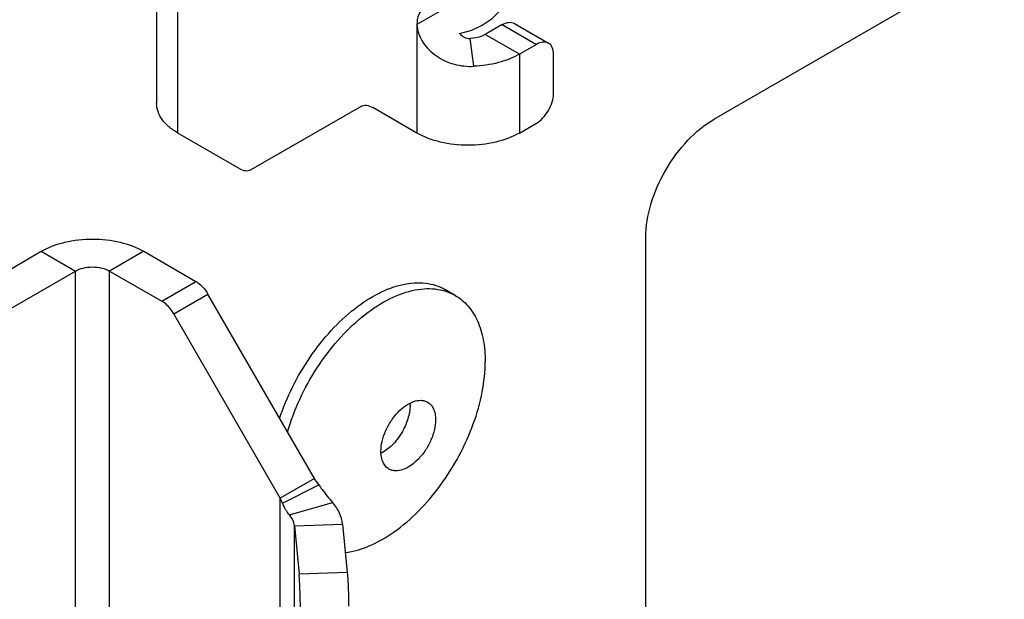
# Model space of a CAD drawing. Header units: millimetres. Extents: x 0 to 841, y 0 to 594.
# Tile 103 of 127: x 743 to 753, y 385 to 391. Entities that reach past the tile are written whole.
import ezdxf

# ---------------------------------------------------------------- set-up
doc = ezdxf.new("R2010")
doc.units = ezdxf.units.MM
doc.header["$LTSCALE"] = 46.255
doc.layers.get('0').update_dxf_attribs({"linetype": 'CONTINUOUS'})
doc.layers.add('DATUM_AXIS', color=7, linetype='CONTINUOUS')
doc.layers.add('ROUNDS', color=7, linetype='CONTINUOUS')

msp = doc.modelspace()

# ---------------------------------------------------------------- linework, layer by layer
at = {"color": 3, "linetype": 'CONTINUOUS'}
for p, q in [((744.643, 392.0367), (744.643, 389.8934)), ((747.3376, 389.5872), (746.8804, 389.8511)), ((743.0596, 388.1379), (743.4485, 388.3624)), ((746.2769, 386.009), (745.1744, 387.9186)), ((746.5682, 385.5368), (746.6165, 385.0364))]:
    msp.add_line(p, q, dxfattribs=at)
at = {"color": 9, "linetype": 'CONTINUOUS'}
for p, q in [((744.8627, 389.5872), (744.8627, 391.7305)), ((747.6027, 390.863), (747.3376, 390.7099)), ((747.3376, 390.7099), (747.3376, 389.5872)), ((747.9259, 390.2782), (747.8872, 390.566)), ((748.3982, 390.4037), (748.0447, 390.6078)), ((748.3982, 390.4037), (748.3982, 389.5872)), ((743.4485, 388.3624), (743.802, 388.1583)), ((744.5091, 388.3624), (744.1556, 388.1583)), ((743.802, 383.3166), (743.802, 388.1583)), ((744.1556, 380.8098), (744.1556, 388.1583)), ((745.9455, 385.755), (746.3212, 385.9454)), ((745.9233, 381.1221), (745.9233, 385.8049)), ((746.0173, 385.6335), (746.4648, 385.7622)), ((746.069, 385.5208), (746.5682, 385.5368)), ((746.069, 384.296), (746.069, 385.5208))]:
    msp.add_line(p, q, dxfattribs=at)
at = {"color": 7, "linetype": 'CONTINUOUS'}
for p, q in [((747.7797, 390.6182), (747.9048, 390.6509)), ((747.9048, 390.6509), (748.014, 390.7036)), ((742.6975, 387.5206), (743.802, 388.1583)), ((745.9233, 385.8049), (744.8209, 387.7144)), ((746.2769, 386.009), (745.9233, 385.8049)), ((746.069, 385.5208), (746.1173, 385.0204))]:
    msp.add_line(p, q, dxfattribs=at)
msp.add_lwpolyline([(748.0131, 390.703), (748.1171, 390.7743), (748.2569, 390.9175), (748.3672, 391.0985), (748.4443, 391.313), (748.4858, 391.5591), (748.4898, 391.8298), (748.4566, 392.115), (748.3879, 392.409), (748.2859, 392.7061), (748.1525, 393.0001), (748.067, 393.1507)], dxfattribs=at)
for centre, radius, start, end in [((746.9078, 386.7704), 0.359, 359.97789, 3.11127), ((744.3672, 385.0837), 1.7151, 23.03833, 24.86268)]:
    msp.add_arc(centre, radius, start, end, dxfattribs=at)
at = {"color": 3, "linetype": 'CONTINUOUS'}
msp.add_arc((744.8779, 384.9859), 1.7331, 33.61516, 36.17742, dxfattribs=at)
for points, knots in [([(747.4152, 390.8815), (747.3899, 390.8669), (747.3462, 390.8122), (747.3376, 390.7457), (747.3376, 390.7099)], [0, 0, 0, 0, 0.4492146, 1, 1, 1, 1]), ([(747.3376, 390.7099), (747.3376, 390.6794), (747.3512, 390.6155), (747.4104, 390.4973), (747.5331, 390.3747), (747.7211, 390.2899), (747.8582, 390.2751), (747.9259, 390.2782)], [0, 0, 0, 0, 0.1142072, 0.2396019, 0.4926966, 0.7458845, 1, 1, 1, 1]), ([(748.3982, 390.4037), (748.3308, 390.3648), (748.1755, 390.3054), (748.012, 390.282), (747.9259, 390.2782)], [0, 0, 0, 0, 0.4747118, 1, 1, 1, 1]), ([(744.8627, 389.5872), (744.8298, 389.6062), (744.77, 389.6473), (744.6987, 389.7223), (744.6536, 389.8053), (744.643, 389.8648), (744.643, 389.8934)], [0, 0, 0, 0, 0.2898071, 0.5490477, 0.7822277, 1, 1, 1, 1]), ([(748.3982, 389.5872), (748.3229, 389.5437), (748.1478, 389.4803), (747.8679, 389.4499), (747.5879, 389.4803), (747.4128, 389.5437), (747.3376, 389.5872)], [0, 0, 0, 0, 0.2372184, 0.5, 0.7627816, 1, 1, 1, 1]), ([(743.4485, 388.3624), (743.5238, 388.4059), (743.6988, 388.4693), (743.9788, 388.4997), (744.2588, 388.4693), (744.4338, 388.4059), (744.5091, 388.3624)], [0, 0, 0, 0, 0.2372182, 0.5, 0.7627818, 1, 1, 1, 1]), ([(746.3212, 385.9454), (746.3325, 385.9284), (746.3777, 385.8653), (746.4274, 385.8055), (746.4648, 385.7622)], [0, 0, 0, 0, 0.2628661, 1, 1, 1, 1]), ([(746.5682, 385.5368), (746.5644, 385.5767), (746.5409, 385.6589), (746.4933, 385.7292), (746.4648, 385.7622)], [0, 0, 0, 0, 0.478204, 1, 1, 1, 1])]:
    msp.add_open_spline(points, degree=3, knots=knots, dxfattribs=at)
at = {"color": 7, "linetype": 'CONTINUOUS'}
for points, knots in [([(747.7792, 390.6178), (747.7928, 390.6026), (747.8247, 390.5754), (747.8667, 390.565), (747.8872, 390.566)], [0, 0, 0, 0, 0.4984039, 1, 1, 1, 1]), ([(748.0447, 390.6078), (748.0338, 390.6015), (747.9844, 390.578), (747.9292, 390.5678), (747.8872, 390.566)], [0, 0, 0, 0, 0.2297884, 1, 1, 1, 1]), ([(743.802, 388.1583), (743.8271, 388.1728), (743.8855, 388.194), (743.9788, 388.2041), (744.0721, 388.194), (744.1305, 388.1728), (744.1556, 388.1583)], [0, 0, 0, 0, 0.2372474, 0.5, 0.7627526, 1, 1, 1, 1]), ([(746.9651, 386.2913), (746.9651, 386.3255), (746.9747, 386.3973), (747.0104, 386.5029), (747.0654, 386.6046), (747.1353, 386.6941), (747.2145, 386.7641), (747.2969, 386.8093), (747.3668, 386.823), (747.4164, 386.8157), (747.4381, 386.8067), (747.448, 386.801)], [0, 0, 0, 0, 0.1287419, 0.2703908, 0.4176106, 0.5620205, 0.6957489, 0.8130659, 0.9124723, 0.9571212, 1, 1, 1, 1]), ([(747.2668, 386.7703), (747.2668, 386.722), (747.248, 386.6202), (747.1832, 386.4783), (747.0892, 386.3553), (747.0088, 386.2923), (746.9668, 386.271)], [0, 0, 0, 0, 0.2391241, 0.5039837, 0.7666591, 1, 1, 1, 1]), ([(747.448, 386.801), (747.4612, 386.7934), (747.4859, 386.7726), (747.5121, 386.7296), (747.5278, 386.6767), (747.5308, 386.6381), (747.5308, 386.6179)], [0, 0, 0, 0, 0.2177722, 0.4509513, 0.7102007, 1, 1, 1, 1]), ([(747.5308, 386.6179), (747.5308, 386.5837), (747.5213, 386.5118), (747.4856, 386.4062), (747.4305, 386.3045), (747.3607, 386.2151), (747.2815, 386.145), (747.1991, 386.0998), (747.1291, 386.0862), (747.0796, 386.0934), (747.0578, 386.1025), (747.048, 386.1082)], [0, 0, 0, 0, 0.1287419, 0.2703908, 0.4176106, 0.5620205, 0.6957489, 0.8130659, 0.9124723, 0.9571212, 1, 1, 1, 1]), ([(747.048, 386.1082), (747.0348, 386.1158), (747.0101, 386.1365), (746.9838, 386.1795), (746.9682, 386.2324), (746.9651, 386.271), (746.9651, 386.2913)], [0, 0, 0, 0, 0.2177722, 0.4509513, 0.7102007, 1, 1, 1, 1]), ([(746.0173, 385.6335), (746.0039, 385.649), (745.9775, 385.6884), (745.9559, 385.7304), (745.9455, 385.755)], [0, 0, 0, 0, 0.4347329, 1, 1, 1, 1]), ([(746.069, 385.5208), (746.0681, 385.5306), (746.0604, 385.5718), (746.0381, 385.6094), (746.0173, 385.6335)], [0, 0, 0, 0, 0.2369728, 1, 1, 1, 1])]:
    msp.add_open_spline(points, degree=3, knots=knots, dxfattribs=at)
at = {"layer": 'DATUM_AXIS', "color": 7, "linetype": 'CONTINUOUS'}
msp.add_line((747.734, 387.906), (747.6279, 387.9672), dxfattribs=at)
for points, knots in [([(745.9164, 386.63), (745.953, 386.7419), (746.044, 386.9621), (746.2237, 387.2691), (746.4396, 387.543), (746.6797, 387.7686), (746.8959, 387.9106), (747.0696, 387.9864), (747.2289, 388.0333), (747.3878, 388.0451), (747.5329, 388.0135), (747.5979, 387.9846), (747.628, 387.9672)], [0, 0, 0, 0, 0.146711, 0.2960173, 0.4422384, 0.580061, 0.7052613, 0.7624173, 0.8158083, 0.9121218, 0.9566648, 1, 1, 1, 1]), ([(745.9985, 386.4909), (746.0317, 386.6063), (746.1179, 386.8349), (746.2944, 387.1553), (746.5111, 387.4439), (746.7557, 387.6836), (747.014, 387.8609), (747.2375, 387.9509), (747.4084, 387.9779), (747.5261, 387.9763), (747.6359, 387.9535), (747.703, 387.9239), (747.734, 387.906)], [0, 0, 0, 0, 0.1447641, 0.293381, 0.4398646, 0.5784964, 0.7046195, 0.8155935, 0.8655845, 0.9123945, 0.9568339, 1, 1, 1, 1]), ([(747.734, 387.906), (747.7586, 387.8918), (747.8059, 387.8588), (747.8907, 387.7754), (747.9747, 387.6384), (748.0331, 387.4399), (748.0447, 387.2954), (748.0447, 387.2193)], [0, 0, 0, 0, 0.1081626, 0.2183644, 0.4513666, 0.7104156, 1, 1, 1, 1]), ([(746.5956, 385.2431), (746.6811, 385.2536), (746.8609, 385.3073), (747.1167, 385.4566), (747.3643, 385.6706), (747.5901, 385.9374), (747.7815, 386.2421), (747.9278, 386.5675), (748.0206, 386.8951), (748.0447, 387.1145), (748.0447, 387.2193)], [0, 0, 0, 0, 0.0988225, 0.2118008, 0.3374691, 0.4721862, 0.6110599, 0.748684, 0.8798033, 1, 1, 1, 1])]:
    msp.add_open_spline(points, degree=3, knots=knots, dxfattribs=at)
at = {"layer": 'ROUNDS', "color": 3, "linetype": 'CONTINUOUS'}
for p, q in [((753.4187, 391.4651), (750.4135, 389.7301)), ((748.575, 390.5057), (748.3982, 390.4037)), ((748.7518, 389.9954), (748.7518, 390.4037)), ((745.6216, 389.2088), (746.7554, 389.8635)), ((748.3982, 389.5872), (748.575, 389.6892)), ((745.4966, 389.2212), (744.8627, 389.5872)), ((749.7064, 384.4228), (749.7064, 388.5053)), ((744.5091, 388.3624), (745.0494, 388.0505))]:
    msp.add_line(p, q, dxfattribs=at)
at = {"layer": 'ROUNDS', "color": 7, "linetype": 'CONTINUOUS'}
for p, q in [((748.3464, 390.7223), (748.7, 390.5181)), ((748.2214, 390.7099), (748.0447, 390.6078)), ((744.1556, 388.1583), (744.6959, 387.8464))]:
    msp.add_line(p, q, dxfattribs=at)
at = {"layer": 'ROUNDS', "color": 9, "linetype": 'CONTINUOUS'}
for p, q in [((748.2214, 390.7099), (748.575, 390.5057)), ((744.6959, 387.8464), (745.0494, 388.0505)), ((744.8209, 387.7144), (745.1744, 387.9186)), ((746.6165, 385.0364), (746.1173, 385.0204))]:
    msp.add_line(p, q, dxfattribs=at)
at = {"layer": 'ROUNDS', "color": 7, "linetype": 'CONTINUOUS'}
for points, knots in [([(748.2214, 390.7099), (748.2421, 390.7218), (748.2834, 390.739), (748.3296, 390.732), (748.3464, 390.7222)], [0, 0, 0, 0, 0.5507587, 1, 1, 1, 1]), ([(744.8209, 387.7144), (744.8127, 387.7285), (744.7794, 387.7794), (744.7345, 387.8241), (744.6959, 387.8464)], [0, 0, 0, 0, 0.2672177, 1, 1, 1, 1]), ([(746.1312, 384.6721), (746.1312, 384.7343), (746.1281, 384.8505), (746.1225, 384.9666), (746.1173, 385.0204)], [0, 0, 0, 0, 0.5352882, 1, 1, 1, 1])]:
    msp.add_open_spline(points, degree=3, knots=knots, dxfattribs=at)
at = {"layer": 'ROUNDS', "color": 3, "linetype": 'CONTINUOUS'}
for points, knots in [([(748.7, 390.5181), (748.6831, 390.5279), (748.637, 390.5348), (748.5957, 390.5177), (748.575, 390.5057)], [0, 0, 0, 0, 0.4492413, 1, 1, 1, 1]), ([(748.7518, 390.4037), (748.7518, 390.4276), (748.746, 390.4719), (748.7169, 390.5084), (748.7, 390.5181)], [0, 0, 0, 0, 0.5507584, 1, 1, 1, 1]), ([(748.575, 389.6892), (748.6001, 389.7037), (748.6476, 389.7437), (748.703, 389.8195), (748.7409, 389.9053), (748.7518, 389.9665), (748.7518, 389.9954)], [0, 0, 0, 0, 0.237222, 0.499999, 0.7627777, 1, 1, 1, 1]), ([(746.7554, 389.8635), (746.7723, 389.8732), (746.8185, 389.8802), (746.8598, 389.863), (746.8804, 389.8511)], [0, 0, 0, 0, 0.44925, 1, 1, 1, 1]), ([(749.7064, 388.5053), (749.7064, 388.6212), (749.7498, 388.8657), (749.9014, 389.2092), (750.1231, 389.5122), (750.3131, 389.6721), (750.4135, 389.7301)], [0, 0, 0, 0, 0.2372374, 0.5, 0.7627626, 1, 1, 1, 1]), ([(745.4966, 389.2212), (745.5172, 389.2093), (745.5586, 389.1921), (745.6047, 389.1991), (745.6216, 389.2088)], [0, 0, 0, 0, 0.55075, 1, 1, 1, 1]), ([(745.0494, 388.0505), (745.0615, 388.0435), (745.1116, 388.0084), (745.1509, 387.9593), (745.1744, 387.9186)], [0, 0, 0, 0, 0.2291658, 1, 1, 1, 1]), ([(746.6165, 385.0364), (746.6217, 384.9827), (746.6273, 384.8666), (746.6304, 384.7504), (746.6304, 384.6882)], [0, 0, 0, 0, 0.4647118, 1, 1, 1, 1])]:
    msp.add_open_spline(points, degree=3, knots=knots, dxfattribs=at)

doc.saveas('drawing.dxf')
